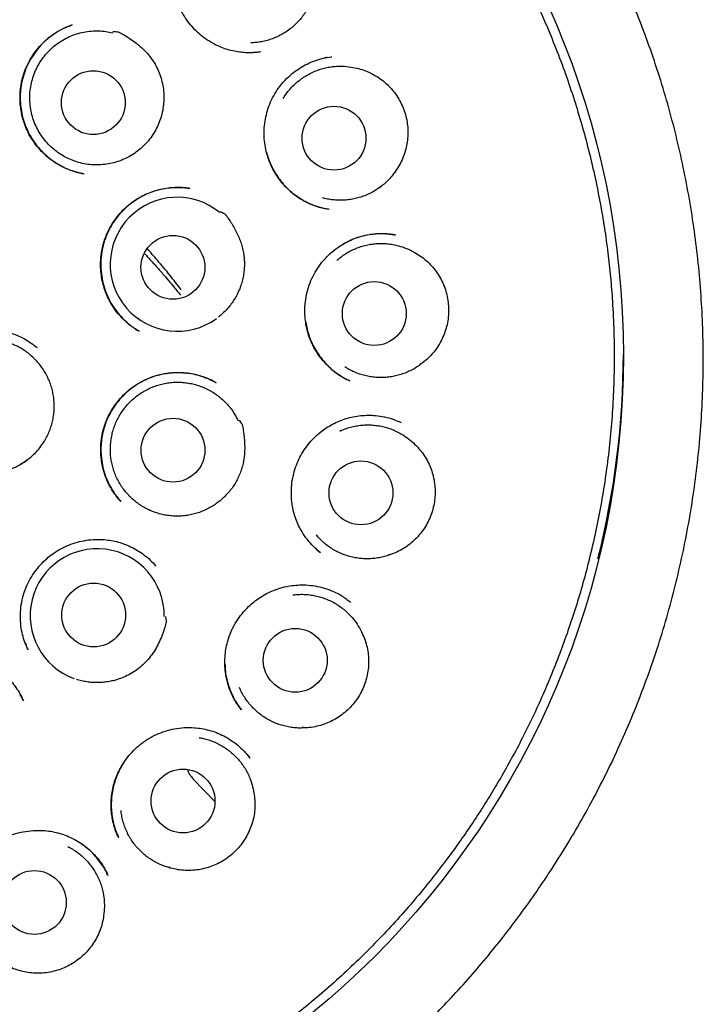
# Model space of a CAD drawing. Header units: millimetres. Extents: x 8 to 738, y 5 to 761.
# Tile 66 of 77: x 455 to 468, y 731 to 749. Entities that reach past the tile are written whole.
import ezdxf

# ---------------------------------------------------------------- set-up
doc = ezdxf.new("R2010")
doc.units = ezdxf.units.MM

msp = doc.modelspace()

# ---------------------------------------------------------------- linework, layer by layer
at = {"color": 7, "linetype": 'Continuous', "lineweight": 30}
for p, q in [((459.761, 748.854), (459.757, 748.853)), ((461.114, 748.757), (461.126, 748.759)), ((462.045, 746.245), (462.07, 746.265)), ((460.991, 745.845), (461.075, 745.828)), ((462.331, 745.338), (462.348, 745.336)), ((455.469, 743.168), (455.453, 743.181)), ((458.902, 742.498), (458.91, 742.494)), ((461.474, 742.532), (461.468, 742.535)), ((462.469, 741.726), (462.43, 741.742)), ((462.449, 741.735), (462.458, 741.731)), ((455.402, 741.119), (455.422, 741.136)), ((457.079, 740.216), (457.074, 740.221)), ((460.908, 739.23), (460.903, 739.235)), ((457.751, 738.973), (457.727, 739)), ((455.268, 737.429), (455.296, 737.364)), ((459.394, 736.209), (459.375, 736.235)), ((459.552, 735.287), (459.532, 735.311)), ((459.545, 735.294), (459.551, 735.287)), ((459.546, 735.295), (459.555, 735.284)), ((458.465, 734.881), (458.885, 734.448)), ((457.036, 733.757), (457.032, 733.764)), ((456.824, 733.041), (456.827, 733.035))]:
    msp.add_line(p, q, dxfattribs=at)
for centre, radius in [((450.383, 743.017), 16.343), ((456.549, 747.878), 0.613), ((461.171, 747.194), 0.613), ((458.077, 744.713), 0.613), ((461.943, 743.825), 0.613), ((458.079, 741.199), 0.613), ((461.687, 740.379), 0.613), ((456.556, 738.032), 0.613), ((460.426, 737.161), 0.613), ((458.272, 734.458), 0.613), ((455.417, 732.509), 0.613)]:
    msp.add_circle(centre, radius, dxfattribs=at)
for centre, radius, start, end in [((458.16, 744.772), 1.287, 50.549, 305.9187), ((450.396, 743.077), 16.331, 345.9496, 359.8764), ((456.623, 738.019), 1.287, 359.2012, 249.8467)]:
    msp.add_arc(centre, radius, start, end, dxfattribs=at)
for points, knots in [([(458.941, 727.177), (458.99, 727.205), (459.094, 727.264), (459.256, 727.36), (459.431, 727.462), (459.613, 727.572), (459.805, 727.691), (460.003, 727.818), (460.207, 727.951), (460.416, 728.092), (460.632, 728.243), (460.856, 728.404), (461.149, 728.622), (461.504, 728.897), (461.911, 729.233), (462.301, 729.574), (462.674, 729.92), (463.032, 730.271), (463.387, 730.639), (463.741, 731.028), (464.092, 731.439), (464.43, 731.857), (464.754, 732.284), (465.063, 732.719), (465.376, 733.186), (465.689, 733.687), (466, 734.224), (466.292, 734.771), (466.567, 735.33), (466.822, 735.901), (467.059, 736.485), (467.276, 737.079), (467.472, 737.681), (467.646, 738.286), (467.797, 738.892), (467.927, 739.499), (468.036, 740.107), (468.124, 740.722), (468.191, 741.343), (468.236, 741.97), (468.26, 742.599), (468.261, 743.23), (468.24, 743.859), (468.197, 744.483), (468.133, 745.102), (468.048, 745.716), (467.941, 746.329), (467.813, 746.94), (467.663, 747.55), (467.492, 748.155), (467.299, 748.755), (467.085, 749.346), (466.851, 749.927), (466.599, 750.496), (466.328, 751.055), (466.037, 751.607), (465.725, 752.15), (465.393, 752.684), (465.042, 753.206), (464.673, 753.716), (464.288, 754.209), (463.888, 754.686), (463.474, 755.148), (463.043, 755.596), (462.594, 756.031), (462.127, 756.453), (461.644, 756.86), (461.147, 757.249), (460.637, 757.62), (460.118, 757.97), (459.591, 758.3), (459.059, 758.608), (458.521, 758.895), (458.006, 759.148), (457.516, 759.37), (457.053, 759.564), (456.667, 759.713), (456.357, 759.826), (456.115, 759.91), (455.853, 759.996), (455.571, 760.084), (455.279, 760.17), (454.977, 760.254), (454.667, 760.333), (454.34, 760.411), (453.995, 760.486), (453.632, 760.557), (453.252, 760.624), (452.866, 760.683), (452.476, 760.733), (452.081, 760.776), (451.672, 760.811), (451.248, 760.837), (450.81, 760.854), (450.514, 760.856), (450.363, 760.857)], [0, 0, 0, 0, 0.003614, 0.007757, 0.011962, 0.016445, 0.021223, 0.026295, 0.031347, 0.036661, 0.042236, 0.048072, 0.054098, 0.065406, 0.076534, 0.08748, 0.098241, 0.108816, 0.119218, 0.130694, 0.142101, 0.153463, 0.164779, 0.176045, 0.187259, 0.200404, 0.213502, 0.226591, 0.239668, 0.252966, 0.266265, 0.279615, 0.292998, 0.306388, 0.319523, 0.332617, 0.345671, 0.358705, 0.371969, 0.385243, 0.398545, 0.411888, 0.425261, 0.438406, 0.451543, 0.464654, 0.47772, 0.490981, 0.50424, 0.517513, 0.530817, 0.54417, 0.557344, 0.570506, 0.583627, 0.596718, 0.610022, 0.62331, 0.636591, 0.649873, 0.663166, 0.676239, 0.689339, 0.702475, 0.715618, 0.728978, 0.742319, 0.755646, 0.768961, 0.782268, 0.795334, 0.808335, 0.821205, 0.833946, 0.844658, 0.855282, 0.86581, 0.87082, 0.876216, 0.882033, 0.888269, 0.894925, 0.90134, 0.908101, 0.91521, 0.922665, 0.930466, 0.938613, 0.947106, 0.955196, 0.963576, 0.972246, 0.981207, 0.990458, 1, 1, 1, 1]), ([(459.352, 756.455), (459.2, 756.555), (458.896, 756.753), (458.431, 757.029), (457.963, 757.288), (457.49, 757.529), (457.014, 757.752), (456.536, 757.958), (456.041, 758.152), (455.529, 758.334), (455, 758.502), (454.472, 758.649), (453.945, 758.778), (453.409, 758.889), (452.866, 758.984), (452.317, 759.059), (451.772, 759.116), (451.232, 759.153), (450.698, 759.173), (450.181, 759.175), (449.68, 759.161), (449.197, 759.132), (448.72, 759.09), (448.251, 759.035), (447.75, 758.961), (447.217, 758.865), (446.656, 758.743), (446.11, 758.604), (445.578, 758.449), (445.064, 758.279), (444.569, 758.098), (444.091, 757.906), (443.629, 757.702), (443.179, 757.487), (442.742, 757.262), (442.319, 757.027), (441.911, 756.785), (441.519, 756.536), (441.144, 756.284), (440.787, 756.028), (440.446, 755.77), (440.12, 755.51), (439.795, 755.236), (439.47, 754.948), (439.149, 754.647), (438.845, 754.346), (438.558, 754.046), (438.288, 753.75), (438.035, 753.459), (437.799, 753.173), (437.576, 752.892), (437.354, 752.598), (437.135, 752.294), (436.921, 751.981), (436.721, 751.674), (436.533, 751.37), (436.353, 751.064), (436.148, 750.699), (435.924, 750.272), (435.687, 749.78), (435.465, 749.279), (435.261, 748.769), (435.075, 748.254), (434.906, 747.735), (434.756, 747.213), (434.623, 746.684), (434.507, 746.146), (434.408, 745.6), (434.328, 745.046), (434.267, 744.489), (434.225, 743.928), (434.203, 743.367), (434.201, 742.809), (434.217, 742.252), (434.253, 741.695), (434.308, 741.134), (434.384, 740.572), (434.481, 740.007), (434.597, 739.445), (434.734, 738.888), (434.889, 738.338), (435.063, 737.798), (435.254, 737.268), (435.463, 736.744), (435.692, 736.225), (435.941, 735.712), (436.209, 735.204), (436.496, 734.706), (436.799, 734.219), (437.118, 733.746), (437.452, 733.287), (437.799, 732.842), (438.161, 732.41), (438.541, 731.988), (438.937, 731.578), (439.35, 731.179), (439.778, 730.795), (440.218, 730.427), (440.669, 730.076), (441.129, 729.744), (441.597, 729.43), (442.076, 729.132), (442.569, 728.85), (443.073, 728.583), (443.591, 728.333), (444.116, 728.102), (444.65, 727.889), (445.187, 727.696), (445.728, 727.524), (446.271, 727.371), (446.819, 727.238), (447.375, 727.123), (447.938, 727.027), (448.507, 726.95), (449.079, 726.894), (449.652, 726.858), (450.223, 726.843), (450.79, 726.847), (451.354, 726.872), (451.917, 726.916), (452.481, 726.979), (453.045, 727.064), (453.609, 727.168), (454.167, 727.292), (454.717, 727.435), (455.255, 727.595), (455.781, 727.771), (456.293, 727.963), (456.796, 728.17), (457.291, 728.394), (457.778, 728.634), (458.256, 728.89), (458.722, 729.16), (459.175, 729.443), (459.614, 729.738), (460.037, 730.042), (460.444, 730.356), (460.839, 730.68), (461.223, 731.015), (461.596, 731.363), (461.957, 731.721), (462.304, 732.088), (462.637, 732.463), (462.933, 732.818), (463.196, 733.152), (463.432, 733.466), (463.667, 733.795), (463.902, 734.143), (464.129, 734.5), (464.348, 734.864), (464.558, 735.234), (464.764, 735.621), (464.965, 736.026), (465.161, 736.45), (465.349, 736.892), (465.524, 737.338), (465.685, 737.789), (465.833, 738.242), (465.97, 738.71), (466.095, 739.193), (466.208, 739.692), (466.307, 740.2), (466.389, 740.718), (466.456, 741.245), (466.506, 741.785), (466.539, 742.337), (466.553, 742.9), (466.547, 743.475), (466.521, 744.017), (466.481, 744.525), (466.43, 744.995), (466.364, 745.471), (466.282, 745.952), (466.185, 746.433), (466.073, 746.915), (465.945, 747.396), (465.801, 747.88), (465.638, 748.368), (465.457, 748.859), (465.255, 749.354), (465.035, 749.847), (464.795, 750.339), (464.537, 750.826), (464.26, 751.306), (463.966, 751.779), (463.652, 752.248), (463.316, 752.713), (462.957, 753.173), (462.575, 753.628), (462.172, 754.074), (461.747, 754.509), (461.334, 754.902), (460.937, 755.254), (460.56, 755.57), (460.17, 755.876), (459.768, 756.173), (459.491, 756.361), (459.352, 756.455)], [0, 0, 0, 0, 0.005372, 0.010693, 0.015964, 0.021185, 0.026355, 0.031475, 0.036545, 0.042064, 0.047522, 0.052919, 0.058255, 0.063531, 0.069059, 0.07452, 0.079911, 0.085235, 0.09049, 0.095676, 0.100503, 0.10527, 0.109976, 0.11462, 0.119204, 0.12495, 0.130598, 0.136147, 0.141597, 0.146949, 0.152109, 0.157175, 0.162145, 0.16702, 0.171886, 0.176654, 0.181323, 0.185893, 0.190365, 0.194661, 0.198862, 0.202968, 0.206978, 0.211436, 0.21577, 0.219981, 0.224068, 0.228031, 0.231803, 0.235456, 0.238989, 0.242404, 0.246313, 0.250053, 0.253624, 0.257115, 0.260612, 0.264116, 0.269479, 0.274856, 0.280249, 0.285656, 0.291077, 0.296417, 0.30177, 0.307138, 0.312519, 0.318014, 0.323522, 0.329046, 0.334584, 0.340137, 0.345605, 0.351088, 0.356584, 0.362095, 0.36772, 0.37336, 0.379011, 0.384663, 0.390314, 0.395865, 0.401416, 0.406967, 0.412517, 0.418169, 0.423821, 0.429472, 0.435124, 0.440776, 0.446326, 0.451877, 0.457428, 0.462979, 0.46863, 0.474282, 0.479933, 0.485585, 0.491237, 0.496787, 0.502338, 0.507889, 0.51344, 0.519091, 0.524743, 0.530394, 0.536046, 0.541698, 0.547248, 0.552799, 0.55835, 0.563901, 0.569552, 0.575204, 0.580855, 0.586507, 0.592159, 0.597709, 0.60326, 0.608811, 0.614361, 0.620013, 0.625664, 0.631293, 0.636885, 0.64244, 0.647861, 0.653245, 0.658594, 0.663908, 0.669281, 0.674618, 0.679918, 0.685181, 0.690407, 0.695504, 0.700565, 0.705591, 0.710582, 0.715626, 0.720634, 0.725605, 0.730539, 0.735436, 0.739258, 0.743085, 0.747056, 0.751192, 0.755491, 0.759541, 0.763727, 0.768048, 0.772504, 0.777096, 0.781823, 0.786685, 0.791261, 0.795951, 0.800754, 0.805672, 0.810703, 0.815847, 0.820968, 0.826196, 0.831532, 0.836976, 0.842528, 0.848188, 0.853955, 0.858553, 0.863216, 0.867946, 0.872743, 0.877605, 0.882446, 0.88735, 0.892318, 0.89735, 0.90254, 0.907796, 0.913118, 0.918506, 0.923961, 0.929383, 0.934868, 0.940418, 0.946032, 0.951813, 0.957661, 0.963575, 0.969556, 0.975602, 0.9804, 0.985239, 0.990118, 0.995039, 1, 1, 1, 1]), ([(459.758, 748.851), (459.734, 748.848), (459.683, 748.842), (459.598, 748.836), (459.497, 748.835), (459.382, 748.843), (459.256, 748.863), (459.126, 748.895), (459, 748.94), (458.866, 749.001), (458.728, 749.083), (458.592, 749.188), (458.47, 749.305), (458.364, 749.433), (458.273, 749.57), (458.197, 749.716), (458.139, 749.872), (458.098, 750.034), (458.076, 750.201), (458.072, 750.37), (458.087, 750.541), (458.118, 750.696), (458.163, 750.838), (458.218, 750.967), (458.289, 751.096), (458.377, 751.223), (458.482, 751.345), (458.605, 751.46), (458.741, 751.562), (458.842, 751.616), (458.891, 751.643)], [0, 0, 0, 0, 0.017482, 0.038329, 0.062613, 0.090389, 0.121656, 0.154018, 0.186134, 0.217969, 0.259714, 0.300725, 0.341042, 0.380678, 0.419782, 0.459043, 0.498592, 0.53846, 0.578659, 0.619165, 0.659934, 0.700943, 0.732834, 0.76639, 0.801614, 0.838535, 0.877176, 0.917557, 0.959703, 1, 1, 1, 1]), ([(460.758, 749.895), (460.745, 749.862), (460.721, 749.795), (460.673, 749.698), (460.617, 749.604), (460.553, 749.515), (460.483, 749.433), (460.406, 749.357), (460.322, 749.288), (460.233, 749.225), (460.139, 749.171), (460.041, 749.125), (459.939, 749.087), (459.834, 749.058), (459.728, 749.039), (459.642, 749.028), (459.591, 749.028), (459.575, 749.028)], [0, 0, 0, 0, 0.0684595, 0.136919, 0.2073674, 0.2778158, 0.3462753, 0.4147348, 0.4851831, 0.5556315, 0.624091, 0.6925505, 0.7629989, 0.8334473, 0.9019068, 0.9703663, 1, 1, 1, 1]), ([(456.366, 746.511), (456.347, 746.514), (456.304, 746.522), (456.23, 746.539), (456.142, 746.565), (456.041, 746.603), (455.932, 746.655), (455.821, 746.72), (455.715, 746.796), (455.606, 746.888), (455.498, 747), (455.396, 747.132), (455.311, 747.272), (455.243, 747.419), (455.192, 747.572), (455.158, 747.729), (455.141, 747.891), (455.141, 748.056), (455.159, 748.223), (455.197, 748.39), (455.256, 748.552), (455.334, 748.709), (455.43, 748.856), (455.545, 748.992), (455.676, 749.115), (455.823, 749.221), (455.978, 749.309), (456.089, 749.35), (456.142, 749.37)], [0, 0, 0, 0, 0.015503, 0.034953, 0.058447, 0.086044, 0.117793, 0.151377, 0.184633, 0.21754, 0.260829, 0.303424, 0.345323, 0.386547, 0.427169, 0.46806, 0.50957, 0.551717, 0.594525, 0.638054, 0.682231, 0.726797, 0.771796, 0.817204, 0.863024, 0.909279, 0.956026, 1, 1, 1, 1]), ([(455.869, 749.243), (455.825, 749.215), (455.732, 749.155), (455.603, 749.044), (455.482, 748.915), (455.376, 748.77), (455.288, 748.614), (455.222, 748.452), (455.176, 748.286), (455.15, 748.121), (455.143, 747.956), (455.153, 747.795), (455.18, 747.638), (455.224, 747.483), (455.286, 747.332), (455.366, 747.186), (455.464, 747.047), (455.57, 746.93), (455.677, 746.832), (455.782, 746.752), (455.891, 746.683), (456, 746.626), (456.103, 746.583), (456.2, 746.55), (456.287, 746.527), (456.343, 746.516), (456.37, 746.511)], [0, 0, 0, 0, 0.043876, 0.091667, 0.141339, 0.191698, 0.241211, 0.289868, 0.337429, 0.383967, 0.429542, 0.474198, 0.518075, 0.562547, 0.608037, 0.654252, 0.701219, 0.748973, 0.78532, 0.822118, 0.858898, 0.893059, 0.924236, 0.952446, 0.977699, 1, 1, 1, 1]), ([(457.903, 747.945), (457.9, 747.897), (457.895, 747.8), (457.867, 747.658), (457.825, 747.519), (457.767, 747.386), (457.694, 747.261), (457.608, 747.144), (457.509, 747.038), (457.399, 746.943), (457.279, 746.861), (457.151, 746.794), (457.016, 746.742), (456.876, 746.704), (456.732, 746.683), (456.587, 746.678), (456.443, 746.689), (456.3, 746.717), (456.162, 746.761), (456.029, 746.819), (455.904, 746.892), (455.788, 746.979), (455.682, 747.078), (455.588, 747.189), (455.507, 747.309), (455.44, 747.438), (455.388, 747.574), (455.351, 747.714), (455.331, 747.858), (455.326, 748.003), (455.338, 748.147), (455.366, 748.29), (455.41, 748.428), (455.469, 748.561), (455.542, 748.686), (455.63, 748.802), (455.729, 748.907), (455.84, 749.001), (455.96, 749.082), (456.089, 749.148), (456.225, 749.2), (456.365, 749.236), (456.509, 749.256), (456.65, 749.26), (456.789, 749.249), (456.877, 749.23), (456.921, 749.221)], [0, 0, 0, 0, 0.022771, 0.045614, 0.068385, 0.091156, 0.114, 0.136771, 0.159542, 0.182385, 0.205156, 0.227927, 0.250771, 0.273542, 0.296312, 0.319156, 0.341927, 0.364698, 0.387541, 0.410312, 0.433083, 0.455927, 0.478698, 0.501469, 0.524312, 0.547083, 0.569854, 0.592698, 0.615468, 0.638239, 0.661083, 0.683854, 0.706625, 0.729468, 0.752239, 0.77501, 0.797854, 0.820625, 0.843396, 0.866239, 0.88901, 0.911781, 0.934624, 0.957395, 0.978698, 1, 1, 1, 1]), ([(456.142, 749.37), (456.099, 749.356), (456.052, 749.34), (456.008, 749.317), (456.004, 749.315)], [0, 0, 0, 0, 0.90531, 1, 1, 1, 1]), ([(456.924, 749.243), (456.953, 749.243), (456.984, 749.242), (457.016, 749.241), (457.018, 749.241), (457.019, 749.24), (457.019, 749.24), (457.022, 749.239), (457.033, 749.233), (457.076, 749.212), (457.159, 749.165), (457.274, 749.094), (457.394, 749.006), (457.507, 748.909), (457.609, 748.8), (457.698, 748.679), (457.772, 748.551), (457.828, 748.416), (457.87, 748.279), (457.893, 748.153), (457.903, 748.042), (457.903, 747.977), (457.903, 747.945)], [0, 0, 0, 0, 0.050158, 0.052961, 0.053924, 0.053985, 0.05423, 0.05521, 0.059128, 0.074803, 0.137521, 0.221753, 0.306065, 0.390202, 0.475404, 0.560903, 0.6461, 0.727369, 0.808885, 0.890146, 0.945074, 1, 1, 1, 1]), ([(461.064, 745.828), (461.036, 745.833), (460.977, 745.844), (460.883, 745.867), (460.78, 745.901), (460.669, 745.947), (460.554, 746.008), (460.44, 746.084), (460.332, 746.17), (460.224, 746.275), (460.119, 746.4), (460.022, 746.546), (459.945, 746.699), (459.888, 746.858), (459.849, 747.02), (459.829, 747.185), (459.827, 747.353), (459.843, 747.521), (459.879, 747.689), (459.934, 747.853), (460.009, 748.01), (460.096, 748.147), (460.189, 748.265), (460.286, 748.366), (460.395, 748.46), (460.518, 748.547), (460.653, 748.623), (460.801, 748.686), (460.956, 748.733), (461.062, 748.749), (461.114, 748.757)], [0, 0, 0, 0, 0.020681, 0.043933, 0.069824, 0.098408, 0.129553, 0.162573, 0.19527, 0.227482, 0.269678, 0.311038, 0.351592, 0.391387, 0.430455, 0.469524, 0.509081, 0.549084, 0.589495, 0.630299, 0.671515, 0.713178, 0.744996, 0.778029, 0.812323, 0.847895, 0.884777, 0.923022, 0.962409, 1, 1, 1, 1]), ([(461.039, 748.746), (461.027, 748.744), (461.01, 748.741), (460.993, 748.736), (460.987, 748.735)], [0, 0, 0, 0, 0.664747, 1, 1, 1, 1]), ([(460.195, 747.957), (460.209, 747.98), (460.242, 748.034), (460.302, 748.113), (460.375, 748.194), (460.455, 748.269), (460.54, 748.336), (460.63, 748.395), (460.725, 748.448), (460.825, 748.492), (460.927, 748.527), (461.032, 748.553), (461.139, 748.571), (461.266, 748.581), (461.411, 748.577), (461.518, 748.558), (461.572, 748.548)], [0, 0, 0, 0, 0.050666, 0.117417, 0.186108, 0.254799, 0.32155, 0.388301, 0.456992, 0.525682, 0.592434, 0.659185, 0.727876, 0.796566, 0.897464, 1, 1, 1, 1]), ([(461.572, 748.548), (461.618, 748.537), (461.71, 748.515), (461.843, 748.463), (461.969, 748.398), (462.087, 748.319), (462.196, 748.226), (462.293, 748.122), (462.378, 748.008), (462.449, 747.886), (462.508, 747.756), (462.552, 747.618), (462.58, 747.476), (462.591, 747.332), (462.586, 747.19), (462.566, 747.051), (462.531, 746.914), (462.48, 746.779), (462.414, 746.649), (462.358, 746.57), (462.33, 746.531)], [0, 0, 0, 0, 0.055313, 0.110794, 0.166094, 0.221443, 0.276978, 0.332343, 0.387327, 0.442474, 0.497452, 0.553912, 0.610568, 0.667032, 0.721425, 0.77598, 0.830376, 0.886862, 0.943531, 1, 1, 1, 1]), ([(459.875, 746.924), (459.886, 746.884), (459.909, 746.805), (459.956, 746.688), (460.013, 746.572), (460.085, 746.455), (460.172, 746.339), (460.276, 746.224), (460.384, 746.129), (460.491, 746.052), (460.592, 745.991), (460.702, 745.936), (460.819, 745.89), (460.917, 745.859), (460.975, 745.848), (460.991, 745.845)], [0, 0, 0, 0, 0.075531, 0.151388, 0.229635, 0.313266, 0.40229, 0.496712, 0.596557, 0.666201, 0.738338, 0.812998, 0.890204, 0.969945, 1, 1, 1, 1]), ([(462.33, 746.531), (462.308, 746.502), (462.265, 746.446), (462.191, 746.367), (462.11, 746.294), (462.023, 746.228), (461.931, 746.17), (461.836, 746.12), (461.735, 746.079), (461.631, 746.045), (461.526, 746.021), (461.419, 746.006), (461.311, 746), (461.202, 746.003), (461.095, 746.015), (461.009, 746.031), (460.96, 746.046), (460.946, 746.05)], [0, 0, 0, 0, 0.068459, 0.136919, 0.207367, 0.277816, 0.346275, 0.414735, 0.485183, 0.555632, 0.624091, 0.692551, 0.762999, 0.833447, 0.901907, 0.970366, 1, 1, 1, 1]), ([(462.33, 746.531), (462.327, 746.53), (462.323, 746.529), (462.319, 746.529), (462.317, 746.529)], [0, 0, 0, 0, 0.590445, 1, 1, 1, 1]), ([(457.434, 743.482), (457.415, 743.493), (457.371, 743.518), (457.307, 743.56), (457.246, 743.606), (457.191, 743.652), (457.126, 743.712), (457.053, 743.788), (456.975, 743.885), (456.901, 743.993), (456.835, 744.114), (456.779, 744.245), (456.736, 744.384), (456.706, 744.525), (456.688, 744.683), (456.687, 744.855), (456.71, 745.039), (456.754, 745.216), (456.819, 745.383), (456.902, 745.539), (457.003, 745.685), (457.123, 745.82), (457.26, 745.942), (457.402, 746.039), (457.542, 746.114), (457.676, 746.168), (457.815, 746.209), (457.953, 746.236), (458.082, 746.248), (458.2, 746.25), (458.306, 746.243), (458.372, 746.234), (458.403, 746.23)], [0, 0, 0, 0, 0.018002, 0.039472, 0.055948, 0.073432, 0.091621, 0.120211, 0.150359, 0.182057, 0.215309, 0.250121, 0.285558, 0.320561, 0.355141, 0.400585, 0.445315, 0.489397, 0.532622, 0.574931, 0.617631, 0.661167, 0.705549, 0.750805, 0.78537, 0.820476, 0.856135, 0.89055, 0.922139, 0.950896, 0.976836, 1, 1, 1, 1]), ([(458.402, 746.23), (458.376, 746.233), (458.319, 746.241), (458.223, 746.246), (458.11, 746.246), (457.98, 746.235), (457.841, 746.211), (457.701, 746.172), (457.566, 746.12), (457.425, 746.048), (457.282, 745.954), (457.143, 745.834), (457.02, 745.701), (456.916, 745.556), (456.829, 745.399), (456.762, 745.23), (456.716, 745.053), (456.692, 744.87), (456.691, 744.683), (456.713, 744.495), (456.759, 744.312), (456.827, 744.138), (456.914, 743.98), (457.016, 743.837), (457.112, 743.732), (457.193, 743.656), (457.253, 743.606), (457.309, 743.564), (457.357, 743.529), (457.387, 743.51), (457.4, 743.502)], [0, 0, 0, 0, 0.019171, 0.042641, 0.070452, 0.102647, 0.138485, 0.174412, 0.21001, 0.245073, 0.290962, 0.335975, 0.380177, 0.423732, 0.467654, 0.512172, 0.557058, 0.602379, 0.648199, 0.694579, 0.741322, 0.787158, 0.831589, 0.874613, 0.916279, 0.936617, 0.956325, 0.973676, 0.988429, 1, 1, 1, 1]), ([(458.99, 745.785), (459.016, 745.772), (459.043, 745.758), (459.071, 745.743), (459.073, 745.742), (459.074, 745.741), (459.074, 745.741), (459.076, 745.738), (459.084, 745.729), (459.113, 745.691), (459.182, 745.593), (459.259, 745.467), (459.325, 745.334), (459.368, 745.232), (459.404, 745.126), (459.429, 745.017), (459.445, 744.905), (459.451, 744.794), (459.448, 744.685), (459.436, 744.579), (459.415, 744.473), (459.386, 744.372), (459.351, 744.278), (459.322, 744.22), (459.308, 744.191)], [0, 0, 0, 0, 0.050151, 0.052954, 0.053916, 0.053977, 0.054222, 0.055202, 0.05912, 0.074792, 0.137502, 0.263024, 0.326579, 0.39012, 0.453099, 0.516069, 0.581077, 0.646088, 0.706265, 0.766443, 0.828303, 0.890161, 0.944916, 1, 1, 1, 1]), ([(461.474, 742.53), (461.442, 742.546), (461.376, 742.577), (461.277, 742.635), (461.178, 742.705), (461.071, 742.797), (460.959, 742.913), (460.852, 743.056), (460.767, 743.201), (460.705, 743.344), (460.66, 743.48), (460.63, 743.622), (460.611, 743.781), (460.609, 743.957), (460.631, 744.146), (460.676, 744.328), (460.743, 744.501), (460.831, 744.663), (460.937, 744.812), (461.062, 744.949), (461.204, 745.071), (461.35, 745.167), (461.493, 745.239), (461.63, 745.292), (461.771, 745.33), (461.91, 745.354), (462.041, 745.363), (462.158, 745.361), (462.26, 745.351), (462.321, 745.341), (462.35, 745.337)], [0, 0, 0, 0, 0.025702, 0.052763, 0.081297, 0.111105, 0.151775, 0.193472, 0.23621, 0.268987, 0.302401, 0.336249, 0.369925, 0.414455, 0.458519, 0.502073, 0.545124, 0.587701, 0.630042, 0.672943, 0.716509, 0.760774, 0.794489, 0.828597, 0.862911, 0.896755, 0.927491, 0.954906, 0.979054, 1, 1, 1, 1]), ([(462.348, 745.336), (462.316, 745.341), (462.254, 745.35), (462.158, 745.356), (462.061, 745.359), (461.956, 745.353), (461.841, 745.339), (461.718, 745.313), (461.589, 745.273), (461.446, 745.213), (461.296, 745.132), (461.199, 745.057), (461.151, 745.02)], [0, 0, 0, 0, 0.077295, 0.148776, 0.223388, 0.305875, 0.396326, 0.494774, 0.60067, 0.711927, 0.858589, 1, 1, 1, 1]), ([(458.237, 744.282), (458.164, 744.376), (458.017, 744.565), (457.799, 744.83), (457.649, 744.999), (457.583, 745.074)], [0, 0, 0, 0, 0.358359, 0.717352, 1, 1, 1, 1]), ([(461.222, 744.844), (461.242, 744.862), (461.289, 744.904), (461.37, 744.961), (461.464, 745.018), (461.562, 745.066), (461.662, 745.105), (461.766, 745.135), (461.873, 745.157), (461.981, 745.17), (462.089, 745.173), (462.196, 745.168), (462.304, 745.153), (462.428, 745.125), (462.566, 745.079), (462.662, 745.029), (462.71, 745.003)], [0, 0, 0, 0, 0.050666, 0.117417, 0.186108, 0.254799, 0.32155, 0.388301, 0.456992, 0.525682, 0.592434, 0.659185, 0.727876, 0.796566, 0.897464, 1, 1, 1, 1]), ([(457.528, 744.98), (457.532, 744.975), (457.555, 744.952), (457.634, 744.867), (457.755, 744.733), (457.896, 744.573), (458.011, 744.438), (458.102, 744.328), (458.171, 744.243), (458.21, 744.195), (458.226, 744.175)], [0, 0, 0, 0, 0.0181148, 0.0877064, 0.3169899, 0.5154022, 0.682924, 0.8195392, 0.9252345, 1, 1, 1, 1]), ([(462.71, 745.003), (462.751, 744.979), (462.833, 744.931), (462.944, 744.843), (463.046, 744.744), (463.135, 744.633), (463.211, 744.512), (463.273, 744.384), (463.321, 744.251), (463.353, 744.113), (463.371, 743.971), (463.372, 743.827), (463.357, 743.682), (463.325, 743.542), (463.278, 743.407), (463.218, 743.281), (463.145, 743.159), (463.056, 743.046), (462.955, 742.941), (462.878, 742.882), (462.84, 742.853)], [0, 0, 0, 0, 0.055313, 0.110794, 0.166094, 0.221443, 0.276978, 0.332343, 0.387327, 0.442474, 0.497452, 0.553912, 0.610568, 0.667032, 0.721425, 0.77598, 0.830376, 0.886862, 0.943531, 1, 1, 1, 1]), ([(459.308, 744.191), (459.291, 744.159), (459.258, 744.096), (459.197, 744.007), (459.129, 743.921), (459.053, 743.843), (458.993, 743.788), (458.958, 743.762), (458.951, 743.757)], [0, 0, 0, 0, 0.18907, 0.378139, 0.572702, 0.767265, 0.956334, 1, 1, 1, 1]), ([(460.628, 743.658), (460.636, 743.613), (460.652, 743.52), (460.694, 743.384), (460.749, 743.25), (460.817, 743.122), (460.897, 742.999), (460.99, 742.884), (461.095, 742.778), (461.21, 742.683), (461.336, 742.598), (461.427, 742.554), (461.473, 742.531)], [0, 0, 0, 0, 0.0949889, 0.1922884, 0.2905243, 0.38967, 0.4894877, 0.5899992, 0.6912385, 0.793261, 0.8961613, 1, 1, 1, 1]), ([(453.165, 741.428), (453.147, 741.47), (453.11, 741.557), (453.069, 741.701), (453.04, 741.859), (453.029, 742.028), (453.038, 742.202), (453.068, 742.376), (453.117, 742.542), (453.186, 742.699), (453.269, 742.844), (453.367, 742.977), (453.476, 743.096), (453.597, 743.203), (453.73, 743.297), (453.876, 743.377), (454.034, 743.441), (454.201, 743.487), (454.377, 743.515), (454.542, 743.521), (454.694, 743.511), (454.829, 743.489), (454.958, 743.455), (455.091, 743.406), (455.224, 743.341), (455.356, 743.259), (455.433, 743.197), (455.471, 743.167)], [0, 0, 0, 0, 0.034184, 0.072182, 0.11242, 0.15494, 0.199189, 0.243116, 0.286496, 0.329048, 0.370831, 0.411883, 0.452223, 0.492083, 0.532645, 0.574121, 0.616535, 0.659902, 0.704194, 0.74936, 0.783787, 0.818284, 0.851615, 0.883702, 0.924583, 0.96334, 1, 1, 1, 1]), ([(455.408, 741.121), (455.382, 741.096), (455.329, 741.048), (455.242, 740.983), (455.15, 740.925), (455.053, 740.874), (454.953, 740.833), (454.85, 740.8), (454.743, 740.775), (454.635, 740.76), (454.527, 740.754), (454.419, 740.757), (454.31, 740.769), (454.203, 740.791), (454.099, 740.821), (453.998, 740.859), (453.9, 740.907), (453.806, 740.962), (453.718, 741.025), (453.635, 741.095), (453.558, 741.172), (453.488, 741.256), (453.426, 741.344), (453.371, 741.437), (453.324, 741.536), (453.285, 741.638), (453.256, 741.742), (453.235, 741.848), (453.223, 741.957), (453.221, 742.066), (453.228, 742.174), (453.243, 742.281), (453.268, 742.387), (453.302, 742.491), (453.344, 742.591), (453.394, 742.687), (453.453, 742.779), (453.519, 742.866), (453.591, 742.946), (453.671, 743.02), (453.756, 743.088), (453.848, 743.148), (453.943, 743.2), (454.042, 743.243), (454.145, 743.279), (454.251, 743.305), (454.358, 743.323), (454.466, 743.331), (454.575, 743.331), (454.684, 743.321), (454.79, 743.302), (454.895, 743.274), (454.998, 743.237), (455.097, 743.192), (455.191, 743.139), (455.281, 743.078), (455.366, 743.009), (455.444, 742.933), (455.515, 742.852), (455.58, 742.765), (455.637, 742.672), (455.686, 742.574), (455.726, 742.474), (455.758, 742.371), (455.781, 742.264), (455.795, 742.156), (455.8, 742.048), (455.796, 741.94), (455.782, 741.831), (455.759, 741.724), (455.728, 741.621), (455.688, 741.52), (455.64, 741.422), (455.578, 741.321), (455.502, 741.218), (455.439, 741.153), (455.408, 741.121)], [0, 0, 0, 0, 0.013231, 0.026463, 0.040078, 0.053694, 0.066926, 0.080157, 0.093773, 0.107388, 0.12062, 0.133851, 0.147467, 0.161083, 0.174314, 0.187545, 0.201161, 0.214777, 0.228008, 0.24124, 0.254855, 0.268471, 0.281703, 0.294934, 0.30855, 0.322165, 0.335397, 0.348628, 0.362244, 0.37586, 0.389091, 0.402322, 0.415938, 0.429554, 0.442785, 0.456017, 0.469632, 0.483248, 0.49648, 0.509711, 0.523327, 0.536942, 0.550174, 0.563405, 0.577021, 0.590637, 0.603868, 0.617099, 0.630715, 0.644331, 0.657562, 0.670794, 0.684409, 0.698025, 0.711257, 0.724488, 0.738104, 0.751719, 0.764951, 0.778182, 0.791798, 0.805414, 0.818645, 0.831876, 0.845492, 0.859108, 0.872339, 0.885571, 0.899186, 0.912802, 0.926033, 0.939265, 0.952881, 0.966496, 0.983155, 1, 1, 1, 1]), ([(462.84, 742.853), (462.811, 742.832), (462.753, 742.79), (462.659, 742.737), (462.56, 742.691), (462.457, 742.654), (462.353, 742.626), (462.247, 742.606), (462.139, 742.596), (462.03, 742.594), (461.922, 742.602), (461.816, 742.619), (461.71, 742.645), (461.607, 742.68), (461.509, 742.724), (461.432, 742.764), (461.389, 742.792), (461.377, 742.801)], [0, 0, 0, 0, 0.068459, 0.136919, 0.207367, 0.277816, 0.346275, 0.414735, 0.485183, 0.555632, 0.624091, 0.692551, 0.762999, 0.833447, 0.901907, 0.970366, 1, 1, 1, 1]), ([(462.84, 742.853), (462.836, 742.853), (462.829, 742.854), (462.824, 742.855), (462.822, 742.856)], [0, 0, 0, 0, 0.590445, 1, 1, 1, 1]), ([(457.073, 740.219), (457.055, 740.239), (457.018, 740.282), (456.961, 740.355), (456.902, 740.442), (456.845, 740.544), (456.792, 740.661), (456.749, 740.789), (456.717, 740.923), (456.695, 741.072), (456.688, 741.235), (456.701, 741.411), (456.735, 741.581), (456.787, 741.742), (456.857, 741.895), (456.942, 742.037), (457.043, 742.171), (457.159, 742.293), (457.29, 742.403), (457.434, 742.498), (457.59, 742.576), (457.743, 742.631), (457.889, 742.666), (458.027, 742.687), (458.17, 742.694), (458.318, 742.688), (458.468, 742.666), (458.619, 742.627), (458.766, 742.572), (458.858, 742.523), (458.903, 742.498)], [0, 0, 0, 0, 0.019585, 0.041974, 0.067199, 0.095289, 0.126258, 0.159381, 0.192263, 0.22473, 0.267375, 0.309315, 0.350595, 0.391158, 0.430762, 0.470205, 0.51004, 0.550279, 0.590935, 0.63204, 0.67364, 0.715758, 0.747901, 0.781128, 0.81545, 0.850837, 0.887267, 0.924743, 0.963288, 1, 1, 1, 1]), ([(458.913, 742.493), (458.893, 742.505), (458.845, 742.532), (458.762, 742.57), (458.657, 742.611), (458.532, 742.648), (458.393, 742.675), (458.247, 742.689), (458.102, 742.689), (457.943, 742.674), (457.773, 742.638), (457.597, 742.576), (457.432, 742.494), (457.281, 742.393), (457.143, 742.275), (457.02, 742.14), (456.913, 741.989), (456.824, 741.824), (456.762, 741.663), (456.723, 741.509), (456.701, 741.368), (456.693, 741.228), (456.698, 741.074), (456.721, 740.909), (456.767, 740.738), (456.827, 740.59), (456.892, 740.467), (456.954, 740.37), (457.016, 740.285), (457.059, 740.236), (457.079, 740.213)], [0, 0, 0, 0, 0.017194, 0.039096, 0.065746, 0.097172, 0.132349, 0.167463, 0.202179, 0.236501, 0.281654, 0.326185, 0.369908, 0.412845, 0.455998, 0.49955, 0.543554, 0.588085, 0.633148, 0.66715, 0.701294, 0.734993, 0.768108, 0.811379, 0.853714, 0.895163, 0.925423, 0.953262, 0.97809, 1, 1, 1, 1]), ([(458.944, 740.199), (458.916, 740.178), (458.858, 740.136), (458.764, 740.081), (458.666, 740.034), (458.564, 739.995), (458.46, 739.966), (458.354, 739.945), (458.245, 739.933), (458.136, 739.93), (458.028, 739.937), (457.921, 739.952), (457.815, 739.977), (457.711, 740.011), (457.612, 740.052), (457.516, 740.102), (457.424, 740.161), (457.337, 740.227), (457.258, 740.299), (457.184, 740.378), (457.116, 740.464), (457.057, 740.555), (457.005, 740.65), (456.962, 740.749), (456.927, 740.852), (456.901, 740.958), (456.883, 741.065), (456.875, 741.173), (456.876, 741.282), (456.887, 741.391), (456.906, 741.497), (456.934, 741.602), (456.971, 741.705), (457.017, 741.804), (457.07, 741.898), (457.131, 741.987), (457.2, 742.072), (457.276, 742.151), (457.357, 742.222), (457.444, 742.287), (457.537, 742.344), (457.635, 742.393), (457.735, 742.433), (457.839, 742.465), (457.945, 742.489), (458.054, 742.503), (458.162, 742.508), (458.27, 742.503), (458.378, 742.49), (458.485, 742.468), (458.588, 742.436), (458.688, 742.397), (458.786, 742.348), (458.879, 742.292), (458.966, 742.228), (459.048, 742.157), (459.124, 742.079), (459.199, 741.988), (459.27, 741.883), (459.31, 741.802), (459.331, 741.762)], [0, 0, 0, 0, 0.016852, 0.033704, 0.051045, 0.068386, 0.085238, 0.10209, 0.119431, 0.136772, 0.153624, 0.170476, 0.187817, 0.205159, 0.22201, 0.238862, 0.256203, 0.273545, 0.290396, 0.307248, 0.32459, 0.341931, 0.358783, 0.375634, 0.392976, 0.410317, 0.427169, 0.444021, 0.461362, 0.478703, 0.495555, 0.512407, 0.529748, 0.547089, 0.563941, 0.580793, 0.598134, 0.615476, 0.632327, 0.649179, 0.66652, 0.683862, 0.700714, 0.717565, 0.734907, 0.752248, 0.7691, 0.785951, 0.803293, 0.820634, 0.837486, 0.854338, 0.871679, 0.88902, 0.905872, 0.922724, 0.940065, 0.957406, 0.978585, 1, 1, 1, 1]), ([(460.903, 739.235), (460.86, 739.271), (460.773, 739.346), (460.656, 739.479), (460.561, 739.616), (460.488, 739.752), (460.434, 739.883), (460.393, 740.019), (460.363, 740.174), (460.348, 740.344), (460.355, 740.526), (460.382, 740.702), (460.429, 740.87), (460.494, 741.027), (460.574, 741.173), (460.671, 741.309), (460.784, 741.436), (460.902, 741.543), (461.022, 741.63), (461.14, 741.7), (461.266, 741.76), (461.4, 741.809), (461.54, 741.844), (461.683, 741.866), (461.826, 741.873), (461.979, 741.867), (462.14, 741.842), (462.303, 741.798), (462.402, 741.755), (462.449, 741.735)], [0, 0, 0, 0, 0.03954, 0.081557, 0.124282, 0.156824, 0.189816, 0.223204, 0.256288, 0.299601, 0.341966, 0.383332, 0.423681, 0.463033, 0.501416, 0.539683, 0.57905, 0.619546, 0.650684, 0.682499, 0.715029, 0.748113, 0.781688, 0.815703, 0.849096, 0.881545, 0.923353, 0.963554, 1, 1, 1, 1]), ([(459.349, 741.773), (459.367, 741.75), (459.386, 741.725), (459.405, 741.7), (459.406, 741.698), (459.406, 741.698), (459.407, 741.697), (459.407, 741.694), (459.41, 741.682), (459.42, 741.635), (459.439, 741.517), (459.454, 741.37), (459.456, 741.222), (459.45, 741.111), (459.436, 741.001), (459.412, 740.891), (459.378, 740.783), (459.335, 740.68), (459.285, 740.584), (459.228, 740.493), (459.163, 740.407), (459.093, 740.329), (459.02, 740.259), (458.97, 740.219), (458.944, 740.199)], [0, 0, 0, 0, 0.050151, 0.052954, 0.053916, 0.053977, 0.054222, 0.055202, 0.05912, 0.074792, 0.137502, 0.263024, 0.326579, 0.39012, 0.453099, 0.516069, 0.581077, 0.646088, 0.706265, 0.766443, 0.828303, 0.890161, 0.944916, 1, 1, 1, 1]), ([(461.285, 741.568), (461.31, 741.579), (461.367, 741.604), (461.461, 741.636), (461.567, 741.662), (461.675, 741.679), (461.782, 741.686), (461.89, 741.685), (461.998, 741.675), (462.105, 741.655), (462.209, 741.626), (462.311, 741.589), (462.409, 741.544), (462.519, 741.48), (462.637, 741.396), (462.714, 741.319), (462.753, 741.281)], [0, 0, 0, 0, 0.050666, 0.117417, 0.186108, 0.254799, 0.32155, 0.388301, 0.456992, 0.525682, 0.592434, 0.659185, 0.727876, 0.796566, 0.897464, 1, 1, 1, 1]), ([(462.753, 741.281), (462.785, 741.246), (462.849, 741.176), (462.929, 741.059), (462.997, 740.934), (463.049, 740.802), (463.086, 740.664), (463.108, 740.524), (463.113, 740.382), (463.104, 740.241), (463.079, 740.1), (463.038, 739.962), (462.98, 739.828), (462.909, 739.703), (462.825, 739.589), (462.73, 739.485), (462.624, 739.391), (462.506, 739.309), (462.378, 739.238), (462.288, 739.205), (462.242, 739.188)], [0, 0, 0, 0, 0.055313, 0.110794, 0.166094, 0.221443, 0.276978, 0.332343, 0.387327, 0.442474, 0.497452, 0.553912, 0.610568, 0.667032, 0.721425, 0.77598, 0.830376, 0.886862, 0.943531, 1, 1, 1, 1]), ([(455.314, 741.039), (455.301, 741.028), (455.265, 740.999), (455.205, 740.959), (455.158, 740.932), (455.136, 740.919)], [0, 0, 0, 0, 0.244422, 0.638661, 1, 1, 1, 1]), ([(462.242, 739.188), (462.208, 739.176), (462.141, 739.154), (462.035, 739.131), (461.927, 739.116), (461.819, 739.11), (461.711, 739.114), (461.604, 739.127), (461.497, 739.149), (461.393, 739.18), (461.293, 739.219), (461.196, 739.266), (461.103, 739.322), (461.015, 739.386), (460.933, 739.457), (460.872, 739.518), (460.84, 739.557), (460.83, 739.569)], [0, 0, 0, 0, 0.068459, 0.136919, 0.207367, 0.277816, 0.346275, 0.414735, 0.485183, 0.555632, 0.624091, 0.692551, 0.762999, 0.833447, 0.901907, 0.970366, 1, 1, 1, 1]), ([(455.294, 737.369), (455.274, 737.413), (455.232, 737.506), (455.187, 737.659), (455.156, 737.826), (455.145, 738.002), (455.156, 738.182), (455.188, 738.359), (455.242, 738.529), (455.314, 738.688), (455.403, 738.835), (455.506, 738.969), (455.621, 739.089), (455.748, 739.196), (455.888, 739.288), (456.039, 739.364), (456.201, 739.423), (456.371, 739.464), (456.546, 739.486), (456.711, 739.486), (456.861, 739.471), (456.997, 739.444), (457.133, 739.403), (457.267, 739.347), (457.398, 739.276), (457.524, 739.19), (457.644, 739.091), (457.715, 739.014), (457.751, 738.975)], [0, 0, 0, 0, 0.034895, 0.073067, 0.11297, 0.154645, 0.197435, 0.239799, 0.281561, 0.322502, 0.36269, 0.402159, 0.440925, 0.47945, 0.518518, 0.558175, 0.598444, 0.639322, 0.680771, 0.722743, 0.75459, 0.787135, 0.820484, 0.854658, 0.889682, 0.925571, 0.962337, 1, 1, 1, 1]), ([(460.776, 739.348), (460.777, 739.348), (460.813, 739.306), (460.856, 739.272), (460.898, 739.239)], [0, 0, 0, 0, 0.017819, 1, 1, 1, 1]), ([(462.242, 739.188), (462.238, 739.189), (462.23, 739.192), (462.223, 739.196), (462.22, 739.197)], [0, 0, 0, 0, 0.590445, 1, 1, 1, 1]), ([(459.386, 736.219), (459.369, 736.241), (459.331, 736.291), (459.274, 736.377), (459.217, 736.48), (459.17, 736.588), (459.134, 736.694), (459.109, 736.792), (459.087, 736.909), (459.073, 737.042), (459.073, 737.192), (459.087, 737.338), (459.114, 737.48), (459.155, 737.617), (459.213, 737.76), (459.294, 737.909), (459.401, 738.059), (459.517, 738.185), (459.635, 738.288), (459.75, 738.373), (459.875, 738.446), (460.008, 738.507), (460.148, 738.555), (460.291, 738.588), (460.436, 738.607), (460.595, 738.613), (460.765, 738.601), (460.944, 738.565), (461.098, 738.514), (461.227, 738.455), (461.33, 738.396), (461.417, 738.336), (461.467, 738.295), (461.49, 738.276)], [0, 0, 0, 0, 0.02065, 0.044746, 0.072347, 0.103504, 0.126278, 0.150073, 0.173688, 0.208681, 0.243142, 0.277044, 0.310368, 0.343118, 0.375307, 0.417398, 0.459576, 0.502363, 0.534874, 0.567756, 0.601041, 0.634726, 0.668605, 0.702687, 0.736444, 0.769533, 0.81262, 0.85457, 0.895434, 0.925358, 0.953097, 0.977933, 1, 1, 1, 1]), ([(460.379, 738.418), (460.406, 738.421), (460.468, 738.429), (460.567, 738.431), (460.676, 738.425), (460.784, 738.409), (460.889, 738.385), (460.991, 738.352), (461.092, 738.31), (461.188, 738.259), (461.279, 738.202), (461.364, 738.137), (461.445, 738.064), (461.531, 737.971), (461.619, 737.855), (461.67, 737.76), (461.696, 737.711)], [0, 0, 0, 0, 0.050666, 0.117417, 0.186108, 0.254799, 0.32155, 0.388301, 0.456992, 0.525682, 0.592434, 0.659185, 0.727876, 0.796566, 0.897464, 1, 1, 1, 1]), ([(457.932, 738.003), (457.938, 737.974), (457.944, 737.944), (457.95, 737.913), (457.95, 737.911), (457.95, 737.91), (457.95, 737.909), (457.95, 737.906), (457.947, 737.895), (457.935, 737.848), (457.908, 737.756), (457.864, 737.628), (457.805, 737.492), (457.736, 737.361), (457.652, 737.237), (457.554, 737.123), (457.445, 737.023), (457.327, 736.938), (457.202, 736.867), (457.085, 736.816), (456.978, 736.781), (456.915, 736.767), (456.884, 736.76)], [0, 0, 0, 0, 0.0501581, 0.052961, 0.0539236, 0.0539851, 0.05423, 0.0552096, 0.059128, 0.0748025, 0.1375215, 0.2217529, 0.3060648, 0.3902016, 0.4754041, 0.5609027, 0.6460999, 0.7273692, 0.8088848, 0.8901456, 0.9450738, 1, 1, 1, 1]), ([(461.696, 737.711), (461.716, 737.669), (461.756, 737.583), (461.798, 737.448), (461.826, 737.308), (461.837, 737.166), (461.832, 737.024), (461.811, 736.884), (461.775, 736.746), (461.724, 736.614), (461.659, 736.487), (461.578, 736.367), (461.484, 736.256), (461.379, 736.158), (461.265, 736.073), (461.144, 736.002), (461.015, 735.944), (460.878, 735.9), (460.735, 735.87), (460.639, 735.864), (460.59, 735.862)], [0, 0, 0, 0, 0.055313, 0.110794, 0.166094, 0.221443, 0.276978, 0.332343, 0.387327, 0.442474, 0.497452, 0.553912, 0.610568, 0.667032, 0.721425, 0.77598, 0.830376, 0.886862, 0.943531, 1, 1, 1, 1]), ([(455.24, 737.497), (455.241, 737.494), (455.246, 737.478), (455.253, 737.463), (455.259, 737.451)], [0, 0, 0, 0, 0.171102, 1, 1, 1, 1]), ([(452.39, 735.547), (452.386, 735.57), (452.379, 735.614), (452.37, 735.68), (452.366, 735.754), (452.367, 735.842), (452.374, 735.947), (452.391, 736.061), (452.42, 736.184), (452.462, 736.312), (452.525, 736.455), (452.613, 736.604), (452.726, 736.752), (452.854, 736.884), (452.995, 736.997), (453.146, 737.09), (453.306, 737.163), (453.474, 737.217), (453.649, 737.253), (453.83, 737.267), (454.014, 737.26), (454.199, 737.229), (454.365, 737.178), (454.512, 737.114), (454.639, 737.043), (454.76, 736.959), (454.871, 736.864), (454.973, 736.758), (455.064, 736.642), (455.143, 736.517), (455.185, 736.429), (455.206, 736.384)], [0, 0, 0, 0, 0.01779, 0.033781, 0.04817, 0.070356, 0.094931, 0.121924, 0.151355, 0.18306, 0.216468, 0.260554, 0.303899, 0.346524, 0.388459, 0.429756, 0.470441, 0.511151, 0.552627, 0.594822, 0.637688, 0.681211, 0.725424, 0.759083, 0.7931, 0.827251, 0.861525, 0.895932, 0.930501, 0.965258, 1, 1, 1, 1]), ([(459.076, 737.093), (459.078, 737.045), (459.082, 736.949), (459.107, 736.808), (459.148, 736.657), (459.209, 736.503), (459.292, 736.347), (459.361, 736.254), (459.394, 736.208)], [0, 0, 0, 0, 0.151147, 0.301818, 0.448922, 0.639038, 0.822685, 1, 1, 1, 1]), ([(456.884, 736.76), (456.849, 736.754), (456.778, 736.741), (456.671, 736.732), (456.561, 736.732), (456.453, 736.742), (456.346, 736.761), (456.27, 736.779), (456.23, 736.793), (456.223, 736.795)], [0, 0, 0, 0, 0.15992, 0.319841, 0.484407, 0.648973, 0.808893, 0.968814, 1, 1, 1, 1]), ([(460.59, 735.862), (460.555, 735.861), (460.484, 735.859), (460.376, 735.868), (460.269, 735.886), (460.163, 735.913), (460.061, 735.948), (459.963, 735.991), (459.868, 736.044), (459.777, 736.104), (459.693, 736.171), (459.615, 736.245), (459.542, 736.326), (459.477, 736.413), (459.42, 736.504), (459.38, 736.58), (459.361, 736.628), (459.355, 736.642)], [0, 0, 0, 0, 0.068459, 0.136919, 0.207367, 0.277816, 0.346275, 0.414735, 0.485183, 0.555632, 0.624091, 0.692551, 0.762999, 0.833447, 0.901907, 0.970366, 1, 1, 1, 1]), ([(455.204, 736.388), (455.187, 736.428), (455.169, 736.468), (455.146, 736.506), (455.145, 736.507)], [0, 0, 0, 0, 0.974997, 1, 1, 1, 1]), ([(457.034, 733.755), (457.023, 733.779), (457.003, 733.819), (456.975, 733.887), (456.954, 733.954), (456.934, 734.026), (456.914, 734.114), (456.898, 734.221), (456.889, 734.347), (456.892, 734.483), (456.907, 734.624), (456.936, 734.764), (456.979, 734.898), (457.034, 735.026), (457.107, 735.161), (457.202, 735.298), (457.32, 735.432), (457.453, 735.551), (457.599, 735.654), (457.758, 735.739), (457.929, 735.805), (458.109, 735.849), (458.295, 735.872), (458.469, 735.871), (458.627, 735.853), (458.771, 735.822), (458.914, 735.775), (459.055, 735.711), (459.193, 735.629), (459.324, 735.531), (459.444, 735.42), (459.513, 735.336), (459.546, 735.295)], [0, 0, 0, 0, 0.020245, 0.035423, 0.051337, 0.068572, 0.087141, 0.113971, 0.143163, 0.174697, 0.207833, 0.240652, 0.273064, 0.305078, 0.336721, 0.378353, 0.419374, 0.4598, 0.500394, 0.541773, 0.583659, 0.626019, 0.668897, 0.712316, 0.745253, 0.778838, 0.813509, 0.84928, 0.886164, 0.924149, 0.963204, 1, 1, 1, 1]), ([(460.59, 735.862), (460.585, 735.865), (460.577, 735.87), (460.57, 735.876), (460.567, 735.878)], [0, 0, 0, 0, 0.590445, 1, 1, 1, 1]), ([(458.584, 735.675), (458.611, 735.67), (458.672, 735.659), (458.768, 735.632), (458.87, 735.594), (458.968, 735.547), (459.061, 735.493), (459.149, 735.431), (459.233, 735.362), (459.31, 735.285), (459.379, 735.203), (459.442, 735.116), (459.497, 735.022), (459.552, 734.908), (459.602, 734.772), (459.622, 734.666), (459.633, 734.612)], [0, 0, 0, 0, 0.050666, 0.117417, 0.186108, 0.254799, 0.32155, 0.388301, 0.456992, 0.525682, 0.592434, 0.659185, 0.727876, 0.796566, 0.897464, 1, 1, 1, 1]), ([(457.115, 735.165), (457.093, 735.129), (457.047, 735.052), (456.992, 734.925), (456.946, 734.787), (456.913, 734.642), (456.895, 734.493), (456.891, 734.342), (456.903, 734.196), (456.927, 734.062), (456.959, 733.944), (456.995, 733.843), (457.023, 733.783), (457.035, 733.755)], [0, 0, 0, 0, 0.0851083, 0.1825884, 0.2815312, 0.3820273, 0.4841589, 0.5880231, 0.6900174, 0.7826124, 0.8651419, 0.9375551, 1, 1, 1, 1]), ([(458.355, 735.062), (458.36, 735.049), (458.369, 735.022), (458.387, 734.987), (458.405, 734.958), (458.423, 734.932), (458.445, 734.903), (458.463, 734.885), (458.472, 734.875)], [0, 0, 0, 0, 0.190843, 0.380887, 0.52129, 0.641546, 0.803115, 1, 1, 1, 1]), ([(459.633, 734.612), (459.639, 734.565), (459.652, 734.472), (459.653, 734.33), (459.638, 734.188), (459.606, 734.05), (459.559, 733.915), (459.498, 733.787), (459.423, 733.667), (459.336, 733.555), (459.236, 733.453), (459.124, 733.362), (459.001, 733.284), (458.871, 733.221), (458.737, 733.174), (458.601, 733.142), (458.46, 733.124), (458.317, 733.122), (458.172, 733.135), (458.078, 733.159), (458.031, 733.17)], [0, 0, 0, 0, 0.055313, 0.110794, 0.166094, 0.221443, 0.276978, 0.332343, 0.387327, 0.442474, 0.497452, 0.553912, 0.610568, 0.667032, 0.721425, 0.77598, 0.830376, 0.886862, 0.943531, 1, 1, 1, 1]), ([(458.031, 733.17), (457.997, 733.18), (457.928, 733.199), (457.828, 733.239), (457.731, 733.288), (457.638, 733.345), (457.551, 733.408), (457.47, 733.479), (457.395, 733.557), (457.326, 733.641), (457.265, 733.73), (457.213, 733.823), (457.167, 733.922), (457.131, 734.024), (457.104, 734.128), (457.087, 734.213), (457.083, 734.264), (457.082, 734.279)], [0, 0, 0, 0, 0.068459, 0.136919, 0.207367, 0.277816, 0.346275, 0.414735, 0.485183, 0.555632, 0.624091, 0.692551, 0.762999, 0.833447, 0.901907, 0.970366, 1, 1, 1, 1]), ([(454.039, 732.082), (454.036, 732.095), (454.029, 732.124), (454.019, 732.175), (454.009, 732.237), (454.001, 732.311), (453.997, 732.396), (453.998, 732.509), (454.012, 732.645), (454.044, 732.797), (454.092, 732.942), (454.154, 733.08), (454.228, 733.21), (454.314, 733.33), (454.41, 733.44), (454.515, 733.539), (454.629, 733.627), (454.751, 733.705), (454.881, 733.769), (455.031, 733.827), (455.201, 733.871), (455.392, 733.895), (455.568, 733.896), (455.728, 733.878), (455.871, 733.848), (456.011, 733.803), (456.148, 733.743), (456.279, 733.669), (456.404, 733.581), (456.52, 733.48), (456.613, 733.38), (456.684, 733.29), (456.732, 733.22), (456.769, 733.158), (456.796, 733.106), (456.815, 733.065), (456.825, 733.043), (456.829, 733.034)], [0, 0, 0, 0, 0.009812, 0.022048, 0.036769, 0.054011, 0.073792, 0.096117, 0.13208, 0.167601, 0.202633, 0.237196, 0.271323, 0.305026, 0.338314, 0.371195, 0.403968, 0.436883, 0.469871, 0.502771, 0.546552, 0.590296, 0.634024, 0.666887, 0.700109, 0.733755, 0.767837, 0.802364, 0.837322, 0.872682, 0.908411, 0.931256, 0.95104, 0.967753, 0.981435, 0.992145, 1, 1, 1, 1]), ([(456.06, 733.582), (456.084, 733.57), (456.14, 733.541), (456.223, 733.487), (456.309, 733.421), (456.389, 733.347), (456.462, 733.268), (456.528, 733.183), (456.587, 733.092), (456.638, 732.996), (456.68, 732.897), (456.714, 732.796), (456.739, 732.69), (456.758, 732.565), (456.765, 732.42), (456.753, 732.312), (456.747, 732.258)], [0, 0, 0, 0, 0.050666, 0.117417, 0.186108, 0.254799, 0.32155, 0.388301, 0.456992, 0.525682, 0.592434, 0.659185, 0.727876, 0.796566, 0.897464, 1, 1, 1, 1]), ([(456.834, 733.021), (456.819, 733.052), (456.786, 733.12), (456.724, 733.221), (456.651, 733.325), (456.562, 733.43), (456.46, 733.532), (456.381, 733.592), (456.341, 733.622)], [0, 0, 0, 0, 0.13539, 0.2850308, 0.448586, 0.6236883, 0.8101927, 1, 1, 1, 1]), ([(458.031, 733.17), (458.026, 733.175), (458.017, 733.183), (458.01, 733.19), (458.007, 733.193)], [0, 0, 0, 0, 0.590445, 1, 1, 1, 1]), ([(456.747, 732.258), (456.74, 732.211), (456.725, 732.118), (456.683, 731.982), (456.627, 731.852), (456.556, 731.729), (456.471, 731.614), (456.375, 731.51), (456.267, 731.417), (456.151, 731.336), (456.025, 731.267), (455.891, 731.214), (455.751, 731.175), (455.609, 731.153), (455.467, 731.147), (455.327, 731.157), (455.187, 731.181), (455.05, 731.222), (454.916, 731.277), (454.833, 731.327), (454.791, 731.352)], [0, 0, 0, 0, 0.055313, 0.110794, 0.166094, 0.221443, 0.276978, 0.332343, 0.387327, 0.442474, 0.497452, 0.553912, 0.610568, 0.667032, 0.721425, 0.77598, 0.830376, 0.886862, 0.943531, 1, 1, 1, 1])]:
    msp.add_open_spline(points, degree=3, knots=knots, dxfattribs=at)

doc.saveas('drawing.dxf')
